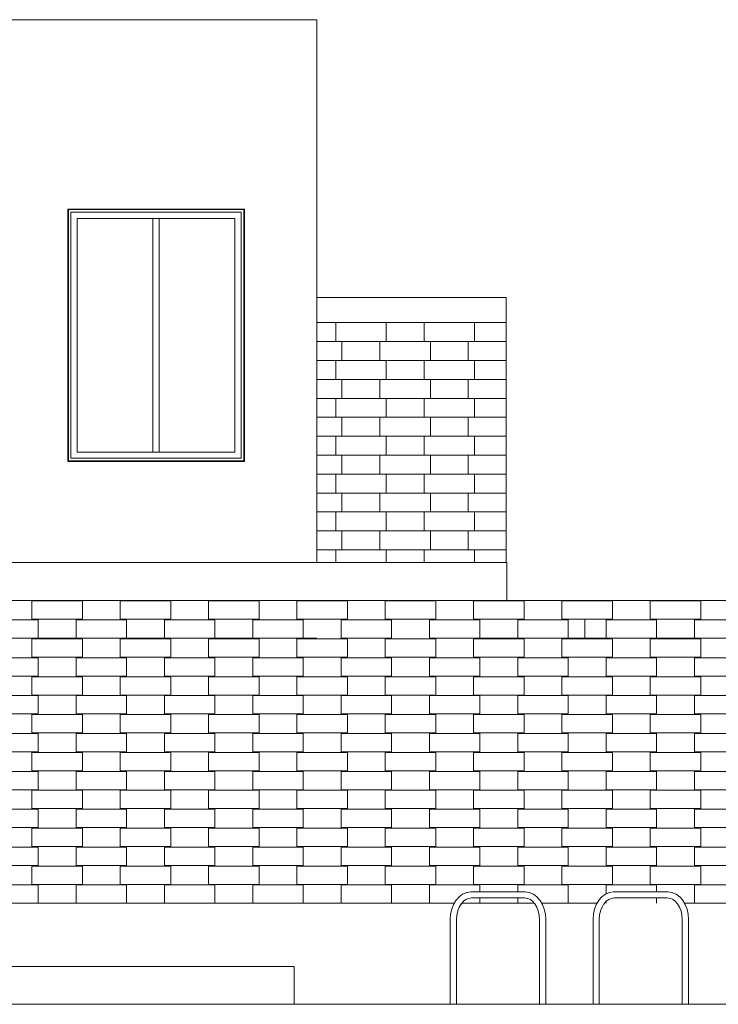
# Model space of a CAD drawing. Header units: millimetres. Extents: x 641988563 to 642234695, y 6457251462 to 6457368821.
# Tile 196 of 223: x 642182930 to 642188465, y 6457252143 to 6457259944. Entities that reach past the tile are written whole.
import ezdxf

# ---------------------------------------------------------------- set-up
doc = ezdxf.new("R2010")
doc.units = ezdxf.units.MM
doc.header["$MEASUREMENT"] = 0

msp = doc.modelspace()

# ---------------------------------------------------------------- linework, layer by layer
at = {"color": 253, "linetype": 'Continuous', "lineweight": 13, "true_color": 0xaaaaaa}
for p, q in [((642185283.132, 6457259943.712), (642178917.807, 6457259943.712)), ((642185283.132, 6457259943.712), (642185283.132, 6457255643.712)), ((642183310.345, 6457258443.712), (642183310.345, 6457256443.712)), ((642184710.345, 6457258443.712), (642183310.345, 6457258443.712)), ((642183315.345, 6457256448.712), (642183315.345, 6457258438.712)), ((642183315.345, 6457258438.712), (642184705.345, 6457258438.712)), ((642183335.345, 6457258418.712), (642183335.345, 6457256468.712)), ((642184685.345, 6457258418.712), (642183335.345, 6457258418.712)), ((642184685.345, 6457256468.712), (642184685.345, 6457258418.712)), ((642184705.345, 6457258438.712), (642184705.345, 6457256448.712)), ((642184710.345, 6457256443.712), (642184710.345, 6457258443.712)), ((642183385.345, 6457256518.712), (642183385.345, 6457258368.712)), ((642183385.345, 6457258368.712), (642184635.345, 6457258368.712)), ((642183985.345, 6457258368.712), (642183985.345, 6457256518.712)), ((642184035.345, 6457256518.712), (642184035.345, 6457258368.712)), ((642184635.345, 6457258368.712), (642184635.345, 6457256518.712)), ((642185283.132, 6457257743.712), (642186784.55, 6457257743.712)), ((642186784.55, 6457257543.712), (642186784.55, 6457257743.712)), ((642185283.132, 6457257543.712), (642185283.132, 6457257501.007)), ((642185283.132, 6457257543.712), (642186784.55, 6457257543.712)), ((642185433.132, 6457257501.007), (642185433.132, 6457257543.712)), ((642185833.132, 6457257393.712), (642185833.132, 6457257543.712)), ((642186133.132, 6457257393.712), (642186133.132, 6457257543.712)), ((642186533.728, 6457257393.712), (642186533.728, 6457257543.712)), ((642186784.55, 6457255643.712), (642186784.55, 6457257543.712)), ((642185434.335, 6457257501.007), (642185434.335, 6457257403.202)), ((642185283.132, 6457257403.202), (642185283.132, 6457257370.56)), ((642186784.55, 6457257393.712), (642185283.132, 6457257393.712)), ((642185433.132, 6457257393.712), (642185283.132, 6457257393.712)), ((642185433.132, 6457257393.712), (642185433.132, 6457257403.202)), ((642185483.132, 6457257243.712), (642185483.132, 6457257393.712)), ((642185783.132, 6457257243.712), (642185783.132, 6457257393.712)), ((642186133.132, 6457257393.712), (642185833.132, 6457257393.712)), ((642186183.132, 6457257243.712), (642186183.132, 6457257393.712)), ((642186483.728, 6457257393.712), (642186183.132, 6457257393.712)), ((642186483.132, 6457257243.712), (642186483.132, 6457257393.712)), ((642186784.55, 6457257393.712), (642186533.728, 6457257393.712)), ((642186784.55, 6457257243.712), (642185283.132, 6457257243.712)), ((642185283.132, 6457257243.712), (642185433.132, 6457257243.712)), ((642185433.132, 6457257093.712), (642185433.132, 6457257243.712)), ((642185833.132, 6457257093.712), (642185833.132, 6457257243.712)), ((642186133.132, 6457257243.712), (642185833.132, 6457257243.712)), ((642186133.132, 6457257093.712), (642186133.132, 6457257243.712)), ((642186483.728, 6457257243.712), (642186183.132, 6457257243.712)), ((642186533.728, 6457257093.712), (642186533.728, 6457257243.712)), ((642186784.55, 6457257243.712), (642186533.728, 6457257243.712)), ((642186784.55, 6457257093.712), (642185283.132, 6457257093.712)), ((642185433.132, 6457257093.712), (642185283.132, 6457257093.712)), ((642185483.132, 6457256943.712), (642185483.132, 6457257093.712)), ((642185783.132, 6457256943.712), (642185783.132, 6457257093.712)), ((642186133.132, 6457257093.712), (642185833.132, 6457257093.712)), ((642186183.132, 6457256943.712), (642186183.132, 6457257093.712)), ((642186483.728, 6457257093.712), (642186183.132, 6457257093.712)), ((642186483.132, 6457256943.712), (642186483.132, 6457257093.712)), ((642186784.55, 6457257093.712), (642186533.728, 6457257093.712)), ((642186784.55, 6457256943.712), (642185283.132, 6457256943.712)), ((642185283.132, 6457256943.712), (642185433.132, 6457256943.712)), ((642185433.132, 6457256793.712), (642185433.132, 6457256943.712)), ((642185833.132, 6457256793.712), (642185833.132, 6457256943.712)), ((642186133.132, 6457256943.712), (642185833.132, 6457256943.712)), ((642186133.132, 6457256793.712), (642186133.132, 6457256943.712)), ((642186483.728, 6457256943.712), (642186183.132, 6457256943.712)), ((642186533.728, 6457256793.712), (642186533.728, 6457256943.712)), ((642186784.55, 6457256943.712), (642186533.728, 6457256943.712)), ((642186784.55, 6457256793.712), (642185283.132, 6457256793.712)), ((642185433.132, 6457256793.712), (642185283.132, 6457256793.712)), ((642185483.132, 6457256643.712), (642185483.132, 6457256793.712)), ((642185783.132, 6457256643.712), (642185783.132, 6457256793.712)), ((642186133.132, 6457256793.712), (642185833.132, 6457256793.712)), ((642186183.132, 6457256643.712), (642186183.132, 6457256793.712)), ((642186483.728, 6457256793.712), (642186183.132, 6457256793.712)), ((642186483.132, 6457256643.712), (642186483.132, 6457256793.712)), ((642186784.55, 6457256793.712), (642186533.728, 6457256793.712)), ((642186784.55, 6457256643.712), (642185283.132, 6457256643.712)), ((642185283.132, 6457256643.712), (642185433.132, 6457256643.712)), ((642185433.132, 6457256493.712), (642185433.132, 6457256643.712)), ((642185833.132, 6457256493.712), (642185833.132, 6457256643.712)), ((642186133.132, 6457256643.712), (642185833.132, 6457256643.712)), ((642186133.132, 6457256493.712), (642186133.132, 6457256643.712)), ((642186483.728, 6457256643.712), (642186183.132, 6457256643.712)), ((642186533.728, 6457256493.712), (642186533.728, 6457256643.712)), ((642186784.55, 6457256643.712), (642186533.728, 6457256643.712)), ((642184635.345, 6457256518.712), (642183385.345, 6457256518.712)), ((642183310.345, 6457256443.712), (642184710.345, 6457256443.712)), ((642184705.345, 6457256448.712), (642183315.345, 6457256448.712)), ((642183335.345, 6457256468.712), (642184685.345, 6457256468.712)), ((642186784.55, 6457256493.712), (642185283.132, 6457256493.712)), ((642185433.132, 6457256493.712), (642185283.132, 6457256493.712)), ((642185483.132, 6457256343.712), (642185483.132, 6457256493.712)), ((642185783.132, 6457256343.712), (642185783.132, 6457256493.712)), ((642186133.132, 6457256493.712), (642185833.132, 6457256493.712)), ((642186183.132, 6457256343.712), (642186183.132, 6457256493.712)), ((642186483.728, 6457256493.712), (642186183.132, 6457256493.712)), ((642186483.132, 6457256343.712), (642186483.132, 6457256493.712)), ((642186784.55, 6457256493.712), (642186533.728, 6457256493.712)), ((642186784.55, 6457256343.712), (642185283.132, 6457256343.712)), ((642185283.132, 6457256343.712), (642185433.132, 6457256343.712)), ((642185433.132, 6457256193.712), (642185433.132, 6457256343.712)), ((642185833.132, 6457256193.712), (642185833.132, 6457256343.712)), ((642186133.132, 6457256343.712), (642185833.132, 6457256343.712)), ((642186133.132, 6457256193.712), (642186133.132, 6457256343.712)), ((642186483.728, 6457256343.712), (642186183.132, 6457256343.712)), ((642186533.728, 6457256193.712), (642186533.728, 6457256343.712)), ((642186784.55, 6457256343.712), (642186533.728, 6457256343.712)), ((642186784.55, 6457256193.712), (642185283.132, 6457256193.712)), ((642185433.132, 6457256193.712), (642185283.132, 6457256193.712)), ((642185483.132, 6457256043.712), (642185483.132, 6457256193.712)), ((642185783.132, 6457256043.712), (642185783.132, 6457256193.712)), ((642186133.132, 6457256193.712), (642185833.132, 6457256193.712)), ((642186183.132, 6457256043.712), (642186183.132, 6457256193.712)), ((642186483.728, 6457256193.712), (642186183.132, 6457256193.712)), ((642186483.132, 6457256043.712), (642186483.132, 6457256193.712)), ((642186784.55, 6457256193.712), (642186533.728, 6457256193.712)), ((642186784.55, 6457256043.712), (642185283.132, 6457256043.712)), ((642185283.132, 6457256043.712), (642185433.132, 6457256043.712)), ((642185433.132, 6457255893.712), (642185433.132, 6457256043.712)), ((642185833.132, 6457255893.712), (642185833.132, 6457256043.712)), ((642186133.132, 6457256043.712), (642185833.132, 6457256043.712)), ((642186133.132, 6457255893.712), (642186133.132, 6457256043.712)), ((642186483.728, 6457256043.712), (642186183.132, 6457256043.712)), ((642186533.728, 6457255893.712), (642186533.728, 6457256043.712)), ((642186784.55, 6457256043.712), (642186533.728, 6457256043.712)), ((642186784.55, 6457255893.712), (642185283.132, 6457255893.712)), ((642185433.132, 6457255893.712), (642185283.132, 6457255893.712)), ((642185483.132, 6457255743.712), (642185483.132, 6457255893.712)), ((642185783.132, 6457255743.712), (642185783.132, 6457255893.712)), ((642186133.132, 6457255893.712), (642185833.132, 6457255893.712)), ((642186183.132, 6457255743.712), (642186183.132, 6457255893.712)), ((642186483.728, 6457255893.712), (642186183.132, 6457255893.712)), ((642186483.132, 6457255743.712), (642186483.132, 6457255893.712)), ((642186784.55, 6457255893.712), (642186533.728, 6457255893.712)), ((642186784.55, 6457255743.712), (642185283.132, 6457255743.712)), ((642185283.132, 6457255743.712), (642185433.132, 6457255743.712)), ((642185433.132, 6457255643.712), (642185433.132, 6457255743.712)), ((642185833.132, 6457255643.712), (642185833.132, 6457255743.712)), ((642186133.132, 6457255743.712), (642185833.132, 6457255743.712)), ((642186133.132, 6457255643.712), (642186133.132, 6457255743.712)), ((642186483.728, 6457255743.712), (642186183.132, 6457255743.712)), ((642186533.728, 6457255643.712), (642186533.728, 6457255743.712)), ((642186784.55, 6457255743.712), (642186533.728, 6457255743.712)), ((642178917.807, 6457255643.712), (642186789.771, 6457255643.712)), ((642186789.771, 6457255343.712), (642186789.771, 6457255643.712)), ((642178917.807, 6457255342.971), (642198510.523, 6457255340.227)), ((642183025.971, 6457255193.712), (642183025.971, 6457255338.712)), ((642183425.971, 6457255338.712), (642183025.971, 6457255338.712)), ((642183425.971, 6457255193.712), (642183425.971, 6457255338.712)), ((642183725.971, 6457255193.712), (642183725.971, 6457255338.712)), ((642184125.971, 6457255338.712), (642183725.971, 6457255338.712)), ((642184125.971, 6457255193.712), (642184125.971, 6457255338.712)), ((642184425.971, 6457255193.712), (642184425.971, 6457255338.712)), ((642184825.971, 6457255338.712), (642184425.971, 6457255338.712)), ((642184810.736, 6457255343.712), (642185260.736, 6457255343.712)), ((642184825.971, 6457255193.712), (642184825.971, 6457255338.712)), ((642185125.971, 6457255193.712), (642185125.971, 6457255338.712)), ((642185525.971, 6457255338.712), (642185125.971, 6457255338.712)), ((642185283.132, 6457255343.712), (642185283.132, 6457255338.712)), ((642185525.971, 6457255193.712), (642185525.971, 6457255338.712)), ((642185825.971, 6457255193.712), (642185825.971, 6457255338.712)), ((642186225.971, 6457255338.712), (642185825.971, 6457255338.712)), ((642186225.971, 6457255193.712), (642186225.971, 6457255338.712)), ((642186525.971, 6457255193.712), (642186525.971, 6457255338.712)), ((642186925.971, 6457255338.712), (642186525.971, 6457255338.712)), ((642186925.971, 6457255193.712), (642186925.971, 6457255338.712)), ((642187225.971, 6457255193.712), (642187225.971, 6457255338.712)), ((642187625.971, 6457255338.712), (642187225.971, 6457255338.712)), ((642187625.971, 6457255193.712), (642187625.971, 6457255338.712)), ((642187925.971, 6457255193.712), (642187925.971, 6457255338.712)), ((642188325.971, 6457255338.712), (642187925.971, 6457255338.712)), ((642188325.971, 6457255193.712), (642188325.971, 6457255338.712)), ((642183425.971, 6457255193.712), (642183025.971, 6457255193.712)), ((642184125.971, 6457255193.712), (642183725.971, 6457255193.712)), ((642184825.971, 6457255193.712), (642184425.971, 6457255193.712)), ((642185525.971, 6457255193.712), (642185125.971, 6457255193.712)), ((642186225.971, 6457255193.712), (642185825.971, 6457255193.712)), ((642186925.971, 6457255193.712), (642186525.971, 6457255193.712)), ((642187625.971, 6457255193.712), (642187225.971, 6457255193.712)), ((642187406.351, 6457255043.712), (642187406.351, 6457255193.712)), ((642188325.971, 6457255193.712), (642187925.971, 6457255193.712)), ((642183075.971, 6457255188.712), (642182675.971, 6457255188.712)), ((642183075.971, 6457255043.712), (642183075.971, 6457255188.712)), ((642183375.971, 6457255043.712), (642183375.971, 6457255188.712)), ((642183775.971, 6457255188.712), (642183375.971, 6457255188.712)), ((642183775.971, 6457255043.712), (642183775.971, 6457255188.712)), ((642184075.971, 6457255043.712), (642184075.971, 6457255188.712)), ((642184475.971, 6457255188.712), (642184075.971, 6457255188.712)), ((642184475.971, 6457255043.712), (642184475.971, 6457255188.712)), ((642184775.971, 6457255043.712), (642184775.971, 6457255188.712)), ((642185175.971, 6457255188.712), (642184775.971, 6457255188.712)), ((642185175.971, 6457255043.712), (642185175.971, 6457255188.712)), ((642185475.971, 6457255043.712), (642185475.971, 6457255188.712)), ((642185875.971, 6457255188.712), (642185475.971, 6457255188.712)), ((642185875.971, 6457255043.712), (642185875.971, 6457255188.712)), ((642186175.971, 6457255043.712), (642186175.971, 6457255188.712)), ((642186575.971, 6457255188.712), (642186175.971, 6457255188.712)), ((642186575.971, 6457255043.712), (642186575.971, 6457255188.712)), ((642186875.971, 6457255043.712), (642186875.971, 6457255188.712)), ((642187275.971, 6457255188.712), (642186875.971, 6457255188.712)), ((642187275.971, 6457255043.712), (642187275.971, 6457255188.712)), ((642187575.971, 6457255043.712), (642187575.971, 6457255188.712)), ((642187975.971, 6457255188.712), (642187575.971, 6457255188.712)), ((642187975.971, 6457255043.712), (642187975.971, 6457255188.712)), ((642188275.971, 6457255043.712), (642188275.971, 6457255188.712)), ((642188675.971, 6457255188.712), (642188275.971, 6457255188.712)), ((642183075.971, 6457255043.712), (642182675.971, 6457255043.712)), ((642183025.971, 6457254893.712), (642183025.971, 6457255038.712)), ((642183425.971, 6457255038.712), (642183025.971, 6457255038.712)), ((642183375.971, 6457255043.712), (642183075.971, 6457255043.712)), ((642183775.971, 6457255043.712), (642183375.971, 6457255043.712)), ((642183425.971, 6457254893.712), (642183425.971, 6457255038.712)), ((642183725.971, 6457254893.712), (642183725.971, 6457255038.712)), ((642184125.971, 6457255038.712), (642183725.971, 6457255038.712)), ((642184075.971, 6457255043.712), (642183775.971, 6457255043.712)), ((642184475.971, 6457255043.712), (642184075.971, 6457255043.712)), ((642184125.971, 6457254893.712), (642184125.971, 6457255038.712)), ((642184425.971, 6457254893.712), (642184425.971, 6457255038.712)), ((642184825.971, 6457255038.712), (642184425.971, 6457255038.712)), ((642184775.971, 6457255043.712), (642184475.971, 6457255043.712)), ((642185175.971, 6457255043.712), (642184775.971, 6457255043.712)), ((642184825.971, 6457254893.712), (642184825.971, 6457255038.712)), ((642185125.971, 6457254893.712), (642185125.971, 6457255038.712)), ((642185525.971, 6457255038.712), (642185125.971, 6457255038.712)), ((642185283.132, 6457255043.712), (642185175.971, 6457255043.712)), ((642185875.971, 6457255043.712), (642185475.971, 6457255043.712)), ((642185525.971, 6457254893.712), (642185525.971, 6457255038.712)), ((642185825.971, 6457254893.712), (642185825.971, 6457255038.712)), ((642186225.971, 6457255038.712), (642185825.971, 6457255038.712)), ((642186575.971, 6457255043.712), (642186175.971, 6457255043.712)), ((642186225.971, 6457254893.712), (642186225.971, 6457255038.712)), ((642186525.971, 6457254893.712), (642186525.971, 6457255038.712)), ((642186925.971, 6457255038.712), (642186525.971, 6457255038.712)), ((642186875.971, 6457255043.712), (642186575.971, 6457255043.712)), ((642187275.971, 6457255043.712), (642186875.971, 6457255043.712)), ((642186925.971, 6457254893.712), (642186925.971, 6457255038.712)), ((642187225.971, 6457254893.712), (642187225.971, 6457255038.712)), ((642187625.971, 6457255038.712), (642187225.971, 6457255038.712)), ((642187575.971, 6457255043.712), (642187275.971, 6457255043.712)), ((642187975.971, 6457255043.712), (642187575.971, 6457255043.712)), ((642187625.971, 6457254893.712), (642187625.971, 6457255038.712)), ((642187925.971, 6457254893.712), (642187925.971, 6457255038.712)), ((642188325.971, 6457255038.712), (642187925.971, 6457255038.712)), ((642188275.971, 6457255043.712), (642187975.971, 6457255043.712)), ((642188675.971, 6457255043.712), (642188275.971, 6457255043.712)), ((642188325.971, 6457254893.712), (642188325.971, 6457255038.712)), ((642183075.971, 6457254888.712), (642182675.971, 6457254888.712)), ((642183425.971, 6457254893.712), (642183025.971, 6457254893.712)), ((642183075.971, 6457254743.712), (642183075.971, 6457254888.712)), ((642183375.971, 6457254743.712), (642183375.971, 6457254888.712)), ((642183775.971, 6457254888.712), (642183375.971, 6457254888.712)), ((642184125.971, 6457254893.712), (642183725.971, 6457254893.712)), ((642183775.971, 6457254743.712), (642183775.971, 6457254888.712)), ((642184075.971, 6457254743.712), (642184075.971, 6457254888.712)), ((642184475.971, 6457254888.712), (642184075.971, 6457254888.712)), ((642184825.971, 6457254893.712), (642184425.971, 6457254893.712)), ((642184475.971, 6457254743.712), (642184475.971, 6457254888.712)), ((642184775.971, 6457254743.712), (642184775.971, 6457254888.712)), ((642185175.971, 6457254888.712), (642184775.971, 6457254888.712)), ((642185525.971, 6457254893.712), (642185125.971, 6457254893.712)), ((642185175.971, 6457254743.712), (642185175.971, 6457254888.712)), ((642185475.971, 6457254743.712), (642185475.971, 6457254888.712)), ((642185875.971, 6457254888.712), (642185475.971, 6457254888.712)), ((642186225.971, 6457254893.712), (642185825.971, 6457254893.712)), ((642185875.971, 6457254743.712), (642185875.971, 6457254888.712)), ((642186175.971, 6457254743.712), (642186175.971, 6457254888.712)), ((642186575.971, 6457254888.712), (642186175.971, 6457254888.712)), ((642186925.971, 6457254893.712), (642186525.971, 6457254893.712)), ((642186575.971, 6457254743.712), (642186575.971, 6457254888.712)), ((642186875.971, 6457254743.712), (642186875.971, 6457254888.712)), ((642187275.971, 6457254888.712), (642186875.971, 6457254888.712)), ((642187625.971, 6457254893.712), (642187225.971, 6457254893.712)), ((642187275.971, 6457254743.712), (642187275.971, 6457254888.712)), ((642187575.971, 6457254743.712), (642187575.971, 6457254888.712)), ((642187975.971, 6457254888.712), (642187575.971, 6457254888.712)), ((642188325.971, 6457254893.712), (642187925.971, 6457254893.712)), ((642187975.971, 6457254743.712), (642187975.971, 6457254888.712)), ((642188275.971, 6457254743.712), (642188275.971, 6457254888.712)), ((642188675.971, 6457254888.712), (642188275.971, 6457254888.712)), ((642183075.971, 6457254743.712), (642182675.971, 6457254743.712)), ((642183025.971, 6457254593.712), (642183025.971, 6457254738.712)), ((642183425.971, 6457254738.712), (642183025.971, 6457254738.712)), ((642183775.971, 6457254743.712), (642183375.971, 6457254743.712)), ((642183425.971, 6457254593.712), (642183425.971, 6457254738.712)), ((642183725.971, 6457254593.712), (642183725.971, 6457254738.712)), ((642184125.971, 6457254738.712), (642183725.971, 6457254738.712)), ((642184475.971, 6457254743.712), (642184075.971, 6457254743.712)), ((642184125.971, 6457254593.712), (642184125.971, 6457254738.712)), ((642184425.971, 6457254593.712), (642184425.971, 6457254738.712)), ((642184825.971, 6457254738.712), (642184425.971, 6457254738.712)), ((642185175.971, 6457254743.712), (642184775.971, 6457254743.712)), ((642184825.971, 6457254593.712), (642184825.971, 6457254738.712)), ((642185125.971, 6457254593.712), (642185125.971, 6457254738.712)), ((642185525.971, 6457254738.712), (642185125.971, 6457254738.712)), ((642185875.971, 6457254743.712), (642185475.971, 6457254743.712)), ((642185525.971, 6457254593.712), (642185525.971, 6457254738.712)), ((642185825.971, 6457254593.712), (642185825.971, 6457254738.712)), ((642186225.971, 6457254738.712), (642185825.971, 6457254738.712)), ((642186575.971, 6457254743.712), (642186175.971, 6457254743.712)), ((642186225.971, 6457254593.712), (642186225.971, 6457254738.712)), ((642186525.971, 6457254593.712), (642186525.971, 6457254738.712)), ((642186925.971, 6457254738.712), (642186525.971, 6457254738.712)), ((642187275.971, 6457254743.712), (642186875.971, 6457254743.712)), ((642186925.971, 6457254593.712), (642186925.971, 6457254738.712)), ((642187225.971, 6457254593.712), (642187225.971, 6457254738.712)), ((642187625.971, 6457254738.712), (642187225.971, 6457254738.712)), ((642187975.971, 6457254743.712), (642187575.971, 6457254743.712)), ((642187625.971, 6457254593.712), (642187625.971, 6457254738.712)), ((642187925.971, 6457254593.712), (642187925.971, 6457254738.712)), ((642188325.971, 6457254738.712), (642187925.971, 6457254738.712)), ((642188675.971, 6457254743.712), (642188275.971, 6457254743.712)), ((642188325.971, 6457254593.712), (642188325.971, 6457254738.712)), ((642183075.971, 6457254588.712), (642182675.971, 6457254588.712)), ((642183425.971, 6457254593.712), (642183025.971, 6457254593.712)), ((642183075.971, 6457254443.712), (642183075.971, 6457254588.712)), ((642183375.971, 6457254443.712), (642183375.971, 6457254588.712)), ((642183775.971, 6457254588.712), (642183375.971, 6457254588.712)), ((642184125.971, 6457254593.712), (642183725.971, 6457254593.712)), ((642183775.971, 6457254443.712), (642183775.971, 6457254588.712)), ((642184075.971, 6457254443.712), (642184075.971, 6457254588.712)), ((642184475.971, 6457254588.712), (642184075.971, 6457254588.712)), ((642184825.971, 6457254593.712), (642184425.971, 6457254593.712)), ((642184475.971, 6457254443.712), (642184475.971, 6457254588.712)), ((642184775.971, 6457254443.712), (642184775.971, 6457254588.712)), ((642185175.971, 6457254588.712), (642184775.971, 6457254588.712)), ((642185525.971, 6457254593.712), (642185125.971, 6457254593.712)), ((642185175.971, 6457254443.712), (642185175.971, 6457254588.712)), ((642185475.971, 6457254443.712), (642185475.971, 6457254588.712)), ((642185875.971, 6457254588.712), (642185475.971, 6457254588.712)), ((642186225.971, 6457254593.712), (642185825.971, 6457254593.712)), ((642185875.971, 6457254443.712), (642185875.971, 6457254588.712)), ((642186175.971, 6457254443.712), (642186175.971, 6457254588.712)), ((642186575.971, 6457254588.712), (642186175.971, 6457254588.712)), ((642186925.971, 6457254593.712), (642186525.971, 6457254593.712)), ((642186575.971, 6457254443.712), (642186575.971, 6457254588.712)), ((642186875.971, 6457254443.712), (642186875.971, 6457254588.712)), ((642187275.971, 6457254588.712), (642186875.971, 6457254588.712)), ((642187625.971, 6457254593.712), (642187225.971, 6457254593.712)), ((642187275.971, 6457254443.712), (642187275.971, 6457254588.712)), ((642187575.971, 6457254443.712), (642187575.971, 6457254588.712)), ((642187975.971, 6457254588.712), (642187575.971, 6457254588.712)), ((642188325.971, 6457254593.712), (642187925.971, 6457254593.712)), ((642187975.971, 6457254443.712), (642187975.971, 6457254588.712)), ((642188275.971, 6457254443.712), (642188275.971, 6457254588.712)), ((642188675.971, 6457254588.712), (642188275.971, 6457254588.712)), ((642183075.971, 6457254443.712), (642182675.971, 6457254443.712)), ((642183025.971, 6457254293.712), (642183025.971, 6457254438.712)), ((642183425.971, 6457254438.712), (642183025.971, 6457254438.712)), ((642183775.971, 6457254443.712), (642183375.971, 6457254443.712)), ((642183425.971, 6457254293.712), (642183425.971, 6457254438.712)), ((642183725.971, 6457254293.712), (642183725.971, 6457254438.712)), ((642184125.971, 6457254438.712), (642183725.971, 6457254438.712)), ((642184475.971, 6457254443.712), (642184075.971, 6457254443.712)), ((642184125.971, 6457254293.712), (642184125.971, 6457254438.712)), ((642184425.971, 6457254293.712), (642184425.971, 6457254438.712)), ((642184825.971, 6457254438.712), (642184425.971, 6457254438.712)), ((642185175.971, 6457254443.712), (642184775.971, 6457254443.712)), ((642184825.971, 6457254293.712), (642184825.971, 6457254438.712)), ((642185125.971, 6457254293.712), (642185125.971, 6457254438.712)), ((642185525.971, 6457254438.712), (642185125.971, 6457254438.712)), ((642185875.971, 6457254443.712), (642185475.971, 6457254443.712)), ((642185525.971, 6457254293.712), (642185525.971, 6457254438.712)), ((642185825.971, 6457254293.712), (642185825.971, 6457254438.712)), ((642186225.971, 6457254438.712), (642185825.971, 6457254438.712)), ((642186575.971, 6457254443.712), (642186175.971, 6457254443.712)), ((642186225.971, 6457254293.712), (642186225.971, 6457254438.712)), ((642186525.971, 6457254293.712), (642186525.971, 6457254438.712)), ((642186925.971, 6457254438.712), (642186525.971, 6457254438.712)), ((642187275.971, 6457254443.712), (642186875.971, 6457254443.712)), ((642186925.971, 6457254293.712), (642186925.971, 6457254438.712)), ((642187225.971, 6457254293.712), (642187225.971, 6457254438.712)), ((642187625.971, 6457254438.712), (642187225.971, 6457254438.712)), ((642187975.971, 6457254443.712), (642187575.971, 6457254443.712)), ((642187625.971, 6457254293.712), (642187625.971, 6457254438.712)), ((642187925.971, 6457254293.712), (642187925.971, 6457254438.712)), ((642188325.971, 6457254438.712), (642187925.971, 6457254438.712)), ((642188675.971, 6457254443.712), (642188275.971, 6457254443.712)), ((642188325.971, 6457254293.712), (642188325.971, 6457254438.712)), ((642183075.971, 6457254288.712), (642182675.971, 6457254288.712)), ((642183425.971, 6457254293.712), (642183025.971, 6457254293.712)), ((642183075.971, 6457254143.712), (642183075.971, 6457254288.712)), ((642183375.971, 6457254143.712), (642183375.971, 6457254288.712)), ((642183775.971, 6457254288.712), (642183375.971, 6457254288.712)), ((642184125.971, 6457254293.712), (642183725.971, 6457254293.712)), ((642183775.971, 6457254143.712), (642183775.971, 6457254288.712)), ((642184075.971, 6457254143.712), (642184075.971, 6457254288.712)), ((642184475.971, 6457254288.712), (642184075.971, 6457254288.712)), ((642184825.971, 6457254293.712), (642184425.971, 6457254293.712)), ((642184475.971, 6457254143.712), (642184475.971, 6457254288.712)), ((642184775.971, 6457254143.712), (642184775.971, 6457254288.712)), ((642185175.971, 6457254288.712), (642184775.971, 6457254288.712)), ((642185525.971, 6457254293.712), (642185125.971, 6457254293.712)), ((642185175.971, 6457254143.712), (642185175.971, 6457254288.712)), ((642185475.971, 6457254143.712), (642185475.971, 6457254288.712)), ((642185875.971, 6457254288.712), (642185475.971, 6457254288.712)), ((642185483.132, 6457254288.712), (642185483.132, 6457254293.712)), ((642186225.971, 6457254293.712), (642185825.971, 6457254293.712)), ((642185875.971, 6457254143.712), (642185875.971, 6457254288.712)), ((642186175.971, 6457254143.712), (642186175.971, 6457254288.712)), ((642186575.971, 6457254288.712), (642186175.971, 6457254288.712)), ((642186183.132, 6457254288.712), (642186183.132, 6457254293.712)), ((642186925.971, 6457254293.712), (642186525.971, 6457254293.712)), ((642186575.971, 6457254143.712), (642186575.971, 6457254288.712)), ((642186875.971, 6457254143.712), (642186875.971, 6457254288.712)), ((642187275.971, 6457254288.712), (642186875.971, 6457254288.712)), ((642187625.971, 6457254293.712), (642187225.971, 6457254293.712)), ((642187275.971, 6457254143.712), (642187275.971, 6457254288.712)), ((642187575.971, 6457254143.712), (642187575.971, 6457254288.712)), ((642187975.971, 6457254288.712), (642187575.971, 6457254288.712)), ((642188325.971, 6457254293.712), (642187925.971, 6457254293.712)), ((642187975.971, 6457254143.712), (642187975.971, 6457254288.712)), ((642188275.971, 6457254143.712), (642188275.971, 6457254288.712)), ((642188675.971, 6457254288.712), (642188275.971, 6457254288.712)), ((642183075.971, 6457254143.712), (642182675.971, 6457254143.712)), ((642183025.971, 6457253993.712), (642183025.971, 6457254138.712)), ((642183425.971, 6457254138.712), (642183025.971, 6457254138.712)), ((642183775.971, 6457254143.712), (642183375.971, 6457254143.712)), ((642183425.971, 6457253993.712), (642183425.971, 6457254138.712)), ((642183725.971, 6457253993.712), (642183725.971, 6457254138.712)), ((642184125.971, 6457254138.712), (642183725.971, 6457254138.712)), ((642184475.971, 6457254143.712), (642184075.971, 6457254143.712)), ((642184125.971, 6457253993.712), (642184125.971, 6457254138.712)), ((642184425.971, 6457253993.712), (642184425.971, 6457254138.712)), ((642184825.971, 6457254138.712), (642184425.971, 6457254138.712)), ((642185175.971, 6457254143.712), (642184775.971, 6457254143.712)), ((642184825.971, 6457253993.712), (642184825.971, 6457254138.712)), ((642185125.971, 6457253993.712), (642185125.971, 6457254138.712)), ((642185525.971, 6457254138.712), (642185125.971, 6457254138.712)), ((642185875.971, 6457254143.712), (642185475.971, 6457254143.712)), ((642185525.971, 6457253993.712), (642185525.971, 6457254138.712)), ((642185825.971, 6457253993.712), (642185825.971, 6457254138.712)), ((642186225.971, 6457254138.712), (642185825.971, 6457254138.712)), ((642185833.132, 6457254138.712), (642185833.132, 6457254143.712)), ((642186575.971, 6457254143.712), (642186175.971, 6457254143.712)), ((642186225.971, 6457253993.712), (642186225.971, 6457254138.712)), ((642186525.971, 6457253993.712), (642186525.971, 6457254138.712)), ((642186925.971, 6457254138.712), (642186525.971, 6457254138.712)), ((642187275.971, 6457254143.712), (642186875.971, 6457254143.712)), ((642186925.971, 6457253993.712), (642186925.971, 6457254138.712)), ((642187225.971, 6457253993.712), (642187225.971, 6457254138.712)), ((642187625.971, 6457254138.712), (642187225.971, 6457254138.712)), ((642187975.971, 6457254143.712), (642187575.971, 6457254143.712)), ((642187625.971, 6457253993.712), (642187625.971, 6457254138.712)), ((642187925.971, 6457253993.712), (642187925.971, 6457254138.712)), ((642188325.971, 6457254138.712), (642187925.971, 6457254138.712)), ((642188675.971, 6457254143.712), (642188275.971, 6457254143.712)), ((642188325.971, 6457253993.712), (642188325.971, 6457254138.712)), ((642183075.971, 6457253988.712), (642182675.971, 6457253988.712)), ((642183425.971, 6457253993.712), (642183025.971, 6457253993.712)), ((642183075.971, 6457253843.712), (642183075.971, 6457253988.712)), ((642183375.971, 6457253843.712), (642183375.971, 6457253988.712)), ((642183775.971, 6457253988.712), (642183375.971, 6457253988.712)), ((642184125.971, 6457253993.712), (642183725.971, 6457253993.712)), ((642183775.971, 6457253843.712), (642183775.971, 6457253988.712)), ((642184075.971, 6457253843.712), (642184075.971, 6457253988.712)), ((642184475.971, 6457253988.712), (642184075.971, 6457253988.712)), ((642184825.971, 6457253993.712), (642184425.971, 6457253993.712)), ((642184475.971, 6457253843.712), (642184475.971, 6457253988.712)), ((642184775.971, 6457253843.712), (642184775.971, 6457253988.712)), ((642185175.971, 6457253988.712), (642184775.971, 6457253988.712)), ((642185525.971, 6457253993.712), (642185125.971, 6457253993.712)), ((642185175.971, 6457253843.712), (642185175.971, 6457253988.712)), ((642185475.971, 6457253843.712), (642185475.971, 6457253988.712)), ((642185875.971, 6457253988.712), (642185475.971, 6457253988.712)), ((642185483.132, 6457253988.712), (642185483.132, 6457253993.712)), ((642186225.971, 6457253993.712), (642185825.971, 6457253993.712)), ((642185875.971, 6457253843.712), (642185875.971, 6457253988.712)), ((642186175.971, 6457253843.712), (642186175.971, 6457253988.712)), ((642186575.971, 6457253988.712), (642186175.971, 6457253988.712)), ((642186183.132, 6457253988.712), (642186183.132, 6457253993.712)), ((642186925.971, 6457253993.712), (642186525.971, 6457253993.712)), ((642186575.971, 6457253843.712), (642186575.971, 6457253988.712)), ((642186875.971, 6457253843.712), (642186875.971, 6457253988.712)), ((642187275.971, 6457253988.712), (642186875.971, 6457253988.712)), ((642187625.971, 6457253993.712), (642187225.971, 6457253993.712)), ((642187275.971, 6457253843.712), (642187275.971, 6457253988.712)), ((642187575.971, 6457253843.712), (642187575.971, 6457253988.712)), ((642187975.971, 6457253988.712), (642187575.971, 6457253988.712)), ((642188325.971, 6457253993.712), (642187925.971, 6457253993.712)), ((642187975.971, 6457253843.712), (642187975.971, 6457253988.712)), ((642188275.971, 6457253843.712), (642188275.971, 6457253988.712)), ((642188675.971, 6457253988.712), (642188275.971, 6457253988.712)), ((642183075.971, 6457253843.712), (642182675.971, 6457253843.712)), ((642183025.971, 6457253693.712), (642183025.971, 6457253838.712)), ((642183425.971, 6457253838.712), (642183025.971, 6457253838.712)), ((642183775.971, 6457253843.712), (642183375.971, 6457253843.712)), ((642183425.971, 6457253693.712), (642183425.971, 6457253838.712)), ((642183725.971, 6457253693.712), (642183725.971, 6457253838.712)), ((642184125.971, 6457253838.712), (642183725.971, 6457253838.712)), ((642184475.971, 6457253843.712), (642184075.971, 6457253843.712)), ((642184125.971, 6457253693.712), (642184125.971, 6457253838.712)), ((642184425.971, 6457253693.712), (642184425.971, 6457253838.712)), ((642184825.971, 6457253838.712), (642184425.971, 6457253838.712)), ((642185175.971, 6457253843.712), (642184775.971, 6457253843.712)), ((642184825.971, 6457253693.712), (642184825.971, 6457253838.712)), ((642185125.971, 6457253693.712), (642185125.971, 6457253838.712)), ((642185525.971, 6457253838.712), (642185125.971, 6457253838.712)), ((642185875.971, 6457253843.712), (642185475.971, 6457253843.712)), ((642185525.971, 6457253693.712), (642185525.971, 6457253838.712)), ((642185825.971, 6457253693.712), (642185825.971, 6457253838.712)), ((642186225.971, 6457253838.712), (642185825.971, 6457253838.712)), ((642185833.132, 6457253838.712), (642185833.132, 6457253843.712)), ((642186575.971, 6457253843.712), (642186175.971, 6457253843.712)), ((642186225.971, 6457253693.712), (642186225.971, 6457253838.712)), ((642186525.971, 6457253693.712), (642186525.971, 6457253838.712)), ((642186925.971, 6457253838.712), (642186525.971, 6457253838.712)), ((642187275.971, 6457253843.712), (642186875.971, 6457253843.712)), ((642186925.971, 6457253693.712), (642186925.971, 6457253838.712)), ((642187225.971, 6457253693.712), (642187225.971, 6457253838.712)), ((642187625.971, 6457253838.712), (642187225.971, 6457253838.712)), ((642187975.971, 6457253843.712), (642187575.971, 6457253843.712)), ((642187625.971, 6457253693.712), (642187625.971, 6457253838.712)), ((642187925.971, 6457253693.712), (642187925.971, 6457253838.712)), ((642188325.971, 6457253838.712), (642187925.971, 6457253838.712)), ((642188675.971, 6457253843.712), (642188275.971, 6457253843.712)), ((642188325.971, 6457253693.712), (642188325.971, 6457253838.712)), ((642183075.971, 6457253688.712), (642182675.971, 6457253688.712)), ((642183425.971, 6457253693.712), (642183025.971, 6457253693.712)), ((642183075.971, 6457253543.712), (642183075.971, 6457253688.712)), ((642183375.971, 6457253543.712), (642183375.971, 6457253688.712)), ((642183775.971, 6457253688.712), (642183375.971, 6457253688.712)), ((642184125.971, 6457253693.712), (642183725.971, 6457253693.712)), ((642183775.971, 6457253543.712), (642183775.971, 6457253688.712)), ((642184075.971, 6457253543.712), (642184075.971, 6457253688.712)), ((642184475.971, 6457253688.712), (642184075.971, 6457253688.712)), ((642184825.971, 6457253693.712), (642184425.971, 6457253693.712)), ((642184475.971, 6457253543.712), (642184475.971, 6457253688.712)), ((642184775.971, 6457253543.712), (642184775.971, 6457253688.712)), ((642185175.971, 6457253688.712), (642184775.971, 6457253688.712)), ((642185525.971, 6457253693.712), (642185125.971, 6457253693.712)), ((642185175.971, 6457253543.712), (642185175.971, 6457253688.712)), ((642185475.971, 6457253543.712), (642185475.971, 6457253688.712)), ((642185875.971, 6457253688.712), (642185475.971, 6457253688.712)), ((642185483.132, 6457253688.712), (642185483.132, 6457253693.712)), ((642186225.971, 6457253693.712), (642185825.971, 6457253693.712)), ((642185875.971, 6457253543.712), (642185875.971, 6457253688.712)), ((642186175.971, 6457253543.712), (642186175.971, 6457253688.712)), ((642186575.971, 6457253688.712), (642186175.971, 6457253688.712)), ((642186183.132, 6457253688.712), (642186183.132, 6457253693.712)), ((642186925.971, 6457253693.712), (642186525.971, 6457253693.712)), ((642186575.971, 6457253543.712), (642186575.971, 6457253688.712)), ((642186875.971, 6457253543.712), (642186875.971, 6457253688.712)), ((642187275.971, 6457253688.712), (642186875.971, 6457253688.712)), ((642187625.971, 6457253693.712), (642187225.971, 6457253693.712)), ((642187275.971, 6457253543.712), (642187275.971, 6457253688.712)), ((642187575.971, 6457253543.712), (642187575.971, 6457253688.712)), ((642187975.971, 6457253688.712), (642187575.971, 6457253688.712)), ((642188325.971, 6457253693.712), (642187925.971, 6457253693.712)), ((642187975.971, 6457253543.712), (642187975.971, 6457253688.712)), ((642188275.971, 6457253543.712), (642188275.971, 6457253688.712)), ((642188675.971, 6457253688.712), (642188275.971, 6457253688.712)), ((642183075.971, 6457253543.712), (642182675.971, 6457253543.712)), ((642183025.971, 6457253393.712), (642183025.971, 6457253538.712)), ((642183425.971, 6457253538.712), (642183025.971, 6457253538.712)), ((642183775.971, 6457253543.712), (642183375.971, 6457253543.712)), ((642183425.971, 6457253393.712), (642183425.971, 6457253538.712)), ((642183725.971, 6457253393.712), (642183725.971, 6457253538.712)), ((642184125.971, 6457253538.712), (642183725.971, 6457253538.712)), ((642184475.971, 6457253543.712), (642184075.971, 6457253543.712)), ((642184125.971, 6457253393.712), (642184125.971, 6457253538.712)), ((642184425.971, 6457253393.712), (642184425.971, 6457253538.712)), ((642184825.971, 6457253538.712), (642184425.971, 6457253538.712)), ((642185175.971, 6457253543.712), (642184775.971, 6457253543.712)), ((642184825.971, 6457253393.712), (642184825.971, 6457253538.712)), ((642185125.971, 6457253393.712), (642185125.971, 6457253538.712)), ((642185525.971, 6457253538.712), (642185125.971, 6457253538.712)), ((642185875.971, 6457253543.712), (642185475.971, 6457253543.712)), ((642185525.971, 6457253393.712), (642185525.971, 6457253538.712)), ((642185825.971, 6457253393.712), (642185825.971, 6457253538.712)), ((642186225.971, 6457253538.712), (642185825.971, 6457253538.712)), ((642185833.132, 6457253538.712), (642185833.132, 6457253543.712)), ((642186575.971, 6457253543.712), (642186175.971, 6457253543.712)), ((642186225.971, 6457253393.712), (642186225.971, 6457253538.712)), ((642186525.971, 6457253393.712), (642186525.971, 6457253538.712)), ((642186925.971, 6457253538.712), (642186525.971, 6457253538.712)), ((642187275.971, 6457253543.712), (642186875.971, 6457253543.712)), ((642186925.971, 6457253393.712), (642186925.971, 6457253538.712)), ((642187225.971, 6457253393.712), (642187225.971, 6457253538.712)), ((642187625.971, 6457253538.712), (642187225.971, 6457253538.712)), ((642187975.971, 6457253543.712), (642187575.971, 6457253543.712)), ((642187625.971, 6457253393.712), (642187625.971, 6457253538.712)), ((642187925.971, 6457253393.712), (642187925.971, 6457253538.712)), ((642188325.971, 6457253538.712), (642187925.971, 6457253538.712)), ((642188675.971, 6457253543.712), (642188275.971, 6457253543.712)), ((642188325.971, 6457253393.712), (642188325.971, 6457253538.712)), ((642183075.971, 6457253388.712), (642182675.971, 6457253388.712)), ((642183425.971, 6457253393.712), (642183025.971, 6457253393.712)), ((642183075.971, 6457253243.712), (642183075.971, 6457253388.712)), ((642183375.971, 6457253243.712), (642183375.971, 6457253388.712)), ((642183775.971, 6457253388.712), (642183375.971, 6457253388.712)), ((642184125.971, 6457253393.712), (642183725.971, 6457253393.712)), ((642183775.971, 6457253243.712), (642183775.971, 6457253388.712)), ((642184075.971, 6457253243.712), (642184075.971, 6457253388.712)), ((642184475.971, 6457253388.712), (642184075.971, 6457253388.712)), ((642184825.971, 6457253393.712), (642184425.971, 6457253393.712)), ((642184475.971, 6457253243.712), (642184475.971, 6457253388.712)), ((642184775.971, 6457253243.712), (642184775.971, 6457253388.712)), ((642185175.971, 6457253388.712), (642184775.971, 6457253388.712)), ((642185525.971, 6457253393.712), (642185125.971, 6457253393.712)), ((642185175.971, 6457253243.712), (642185175.971, 6457253388.712)), ((642185475.971, 6457253243.712), (642185475.971, 6457253388.712)), ((642185875.971, 6457253388.712), (642185475.971, 6457253388.712)), ((642185483.132, 6457253388.712), (642185483.132, 6457253393.712)), ((642186225.971, 6457253393.712), (642185825.971, 6457253393.712)), ((642185875.971, 6457253243.712), (642185875.971, 6457253388.712)), ((642186175.971, 6457253243.712), (642186175.971, 6457253388.712)), ((642186575.971, 6457253388.712), (642186175.971, 6457253388.712)), ((642186183.132, 6457253388.712), (642186183.132, 6457253393.712)), ((642186925.971, 6457253393.712), (642186525.971, 6457253393.712)), ((642186575.971, 6457253243.712), (642186575.971, 6457253388.712)), ((642186875.971, 6457253243.712), (642186875.971, 6457253388.712)), ((642187275.971, 6457253388.712), (642186875.971, 6457253388.712)), ((642187625.971, 6457253393.712), (642187225.971, 6457253393.712)), ((642187275.971, 6457253243.712), (642187275.971, 6457253388.712)), ((642187575.971, 6457253243.712), (642187575.971, 6457253388.712)), ((642187975.971, 6457253388.712), (642187575.971, 6457253388.712)), ((642188325.971, 6457253393.712), (642187925.971, 6457253393.712)), ((642187975.971, 6457253243.712), (642187975.971, 6457253388.712)), ((642188275.971, 6457253243.712), (642188275.971, 6457253388.712)), ((642188675.971, 6457253388.712), (642188275.971, 6457253388.712)), ((642183075.971, 6457253243.712), (642182675.971, 6457253243.712)), ((642183775.971, 6457253243.712), (642183375.971, 6457253243.712)), ((642184475.971, 6457253243.712), (642184075.971, 6457253243.712)), ((642185175.971, 6457253243.712), (642184775.971, 6457253243.712)), ((642185875.971, 6457253243.712), (642185475.971, 6457253243.712)), ((642185833.132, 6457253238.712), (642185833.132, 6457253243.712)), ((642186575.971, 6457253243.712), (642186175.971, 6457253243.712)), ((642187275.971, 6457253243.712), (642186875.971, 6457253243.712)), ((642187975.971, 6457253243.712), (642187575.971, 6457253243.712)), ((642188675.971, 6457253243.712), (642188275.971, 6457253243.712)), ((642183025.971, 6457253093.712), (642183025.971, 6457253238.712)), ((642183425.971, 6457253238.712), (642183025.971, 6457253238.712)), ((642183425.971, 6457253093.712), (642183425.971, 6457253238.712)), ((642183725.971, 6457253093.712), (642183725.971, 6457253238.712)), ((642184125.971, 6457253238.712), (642183725.971, 6457253238.712)), ((642184125.971, 6457253093.712), (642184125.971, 6457253238.712)), ((642184425.971, 6457253093.712), (642184425.971, 6457253238.712)), ((642184825.971, 6457253238.712), (642184425.971, 6457253238.712)), ((642184825.971, 6457253093.712), (642184825.971, 6457253238.712)), ((642185125.971, 6457253093.712), (642185125.971, 6457253238.712)), ((642185525.971, 6457253238.712), (642185125.971, 6457253238.712)), ((642185525.971, 6457253093.712), (642185525.971, 6457253238.712)), ((642185825.971, 6457253093.712), (642185825.971, 6457253238.712)), ((642186225.971, 6457253238.712), (642185825.971, 6457253238.712)), ((642186225.971, 6457253093.712), (642186225.971, 6457253238.712)), ((642186525.971, 6457253093.712), (642186525.971, 6457253238.712)), ((642186925.971, 6457253238.712), (642186525.971, 6457253238.712)), ((642186925.971, 6457253093.712), (642186925.971, 6457253238.712)), ((642187225.971, 6457253093.712), (642187225.971, 6457253238.712)), ((642187625.971, 6457253238.712), (642187225.971, 6457253238.712)), ((642187625.971, 6457253093.712), (642187625.971, 6457253238.712)), ((642187925.971, 6457253093.712), (642187925.971, 6457253238.712)), ((642188325.971, 6457253238.712), (642187925.971, 6457253238.712)), ((642188325.971, 6457253093.712), (642188325.971, 6457253238.712)), ((642183075.971, 6457253088.712), (642182675.971, 6457253088.712)), ((642183425.971, 6457253093.712), (642183025.971, 6457253093.712)), ((642183075.971, 6457252943.712), (642183075.971, 6457253088.712)), ((642183375.971, 6457252943.712), (642183375.971, 6457253088.712)), ((642183775.971, 6457253088.712), (642183375.971, 6457253088.712)), ((642184125.971, 6457253093.712), (642183725.971, 6457253093.712)), ((642183775.971, 6457252943.712), (642183775.971, 6457253088.712)), ((642184075.971, 6457252943.712), (642184075.971, 6457253088.712)), ((642184475.971, 6457253088.712), (642184075.971, 6457253088.712)), ((642184825.971, 6457253093.712), (642184425.971, 6457253093.712)), ((642184475.971, 6457252943.712), (642184475.971, 6457253088.712)), ((642184775.971, 6457252943.712), (642184775.971, 6457253088.712)), ((642185175.971, 6457253088.712), (642184775.971, 6457253088.712)), ((642185525.971, 6457253093.712), (642185125.971, 6457253093.712)), ((642185175.971, 6457252943.712), (642185175.971, 6457253088.712)), ((642185475.971, 6457252943.712), (642185475.971, 6457253088.712)), ((642185875.971, 6457253088.712), (642185475.971, 6457253088.712)), ((642185483.132, 6457253088.712), (642185483.132, 6457253093.712)), ((642186225.971, 6457253093.712), (642185825.971, 6457253093.712)), ((642185875.971, 6457252943.712), (642185875.971, 6457253088.712)), ((642186175.971, 6457252943.712), (642186175.971, 6457253088.712)), ((642186575.971, 6457253088.712), (642186175.971, 6457253088.712)), ((642186183.132, 6457253088.712), (642186183.132, 6457253093.712)), ((642186925.971, 6457253093.712), (642186525.971, 6457253093.712)), ((642186575.971, 6457253034.268), (642186575.971, 6457253088.712)), ((642186875.971, 6457253034.268), (642186875.971, 6457253088.712)), ((642187275.971, 6457253088.712), (642186875.971, 6457253088.712)), ((642187625.971, 6457253093.712), (642187225.971, 6457253093.712)), ((642187275.971, 6457252943.712), (642187275.971, 6457253088.712)), ((642187575.971, 6457253018.029), (642187575.971, 6457253088.712)), ((642187975.971, 6457253088.712), (642187575.971, 6457253088.712)), ((642188325.971, 6457253093.712), (642187925.971, 6457253093.712)), ((642187975.971, 6457253034.268), (642187975.971, 6457253088.712)), ((642188275.971, 6457252943.712), (642188275.971, 6457253088.712)), ((642188675.971, 6457253088.712), (642188275.971, 6457253088.712)), ((642186438.285, 6457253014.687), (642186411.176, 6457252994.749)), ((642186438.285, 6457253014.687), (642186440.577, 6457253016.351)), ((642186470.239, 6457253028.731), (642186440.577, 6457253016.351)), ((642186470.239, 6457253028.731), (642186473.059, 6457253029.813)), ((642186503.206, 6457253033.898), (642186473.059, 6457253029.813)), ((642186503.206, 6457253033.898), (642186506.263, 6457253034.268)), ((642186932.265, 6457253034.268), (642186506.263, 6457253034.268)), ((642186932.265, 6457253034.268), (642186935.321, 6457253033.898)), ((642186965.469, 6457253029.813), (642186935.321, 6457253033.898)), ((642186965.469, 6457253029.813), (642186968.289, 6457253028.731)), ((642186997.95, 6457253016.351), (642186968.289, 6457253028.731)), ((642186997.95, 6457253016.351), (642187000.242, 6457253014.687)), ((642187027.351, 6457252994.749), (642187000.242, 6457253014.687)), ((642187569.659, 6457253014.687), (642187542.55, 6457252994.749)), ((642187569.659, 6457253014.687), (642187571.951, 6457253016.351)), ((642187601.613, 6457253028.731), (642187571.951, 6457253016.351)), ((642187601.613, 6457253028.731), (642187604.433, 6457253029.813)), ((642187634.58, 6457253033.898), (642187604.433, 6457253029.813)), ((642187634.58, 6457253033.898), (642187637.637, 6457253034.268)), ((642188063.639, 6457253034.268), (642187637.637, 6457253034.268)), ((642188063.639, 6457253034.268), (642188066.695, 6457253033.898)), ((642188096.843, 6457253029.813), (642188066.695, 6457253033.898)), ((642188096.843, 6457253029.813), (642188099.663, 6457253028.731)), ((642188129.324, 6457253016.351), (642188099.663, 6457253028.731)), ((642188129.324, 6457253016.351), (642188131.616, 6457253014.687)), ((642188158.726, 6457252994.749), (642188131.616, 6457253014.687)), ((642186372.741, 6457252943.712), (642178917.807, 6457252943.712)), ((642185875.971, 6457252943.712), (642185475.971, 6457252943.712)), ((642186366.866, 6457252933.862), (642186352.54, 6457252896.983)), ((642186386.146, 6457252966.187), (642186366.866, 6457252933.862)), ((642186386.146, 6457252966.187), (642186387.414, 6457252967.915)), ((642186411.176, 6457252994.749), (642186387.414, 6457252967.915)), ((642186427.576, 6457252938.802), (642186412.22, 6457252913.058)), ((642186445.947, 6457252959.548), (642186426.848, 6457252937.98)), ((642187006.604, 6457252943.712), (642186431.924, 6457252943.712)), ((642186465.515, 6457252973.94), (642186445.947, 6457252959.548)), ((642186486.363, 6457252982.642), (642186465.445, 6457252973.911)), ((642186508.329, 6457252985.619), (642186486.024, 6457252982.596)), ((642186930.198, 6457252985.619), (642186507.999, 6457252985.619)), ((642186575.971, 6457252943.712), (642186575.971, 6457252985.619)), ((642186875.971, 6457252943.712), (642186875.971, 6457252985.619)), ((642186952.165, 6457252982.642), (642186927.471, 6457252985.989)), ((642186973.013, 6457252973.94), (642186949.684, 6457252983.678)), ((642186992.581, 6457252959.548), (642186970.791, 6457252975.575)), ((642187010.952, 6457252938.802), (642186992.581, 6457252959.548)), ((642187026.307, 6457252913.058), (642187010.411, 6457252939.708)), ((642187051.113, 6457252967.915), (642187027.351, 6457252994.749)), ((642187051.113, 6457252967.915), (642187052.381, 6457252966.187)), ((642187071.661, 6457252933.862), (642187052.381, 6457252966.187)), ((642187504.115, 6457252943.712), (642187065.786, 6457252943.712)), ((642187085.988, 6457252896.983), (642187071.661, 6457252933.862)), ((642187498.24, 6457252933.862), (642187483.914, 6457252896.983)), ((642187517.52, 6457252966.187), (642187498.24, 6457252933.862)), ((642187517.52, 6457252966.187), (642187518.789, 6457252967.915)), ((642187542.55, 6457252994.749), (642187518.789, 6457252967.915)), ((642187558.95, 6457252938.802), (642187543.594, 6457252913.058)), ((642187577.321, 6457252959.548), (642187558.222, 6457252937.98)), ((642187575.971, 6457252943.712), (642187575.971, 6457252958.025)), ((642187596.889, 6457252973.94), (642187577.321, 6457252959.548)), ((642187617.737, 6457252982.642), (642187596.819, 6457252973.911)), ((642187639.703, 6457252985.619), (642187617.398, 6457252982.596)), ((642188061.572, 6457252985.619), (642187639.374, 6457252985.619)), ((642187975.971, 6457252943.712), (642187975.971, 6457252985.619)), ((642188083.539, 6457252982.642), (642188058.845, 6457252985.989)), ((642188104.387, 6457252973.94), (642188081.058, 6457252983.678)), ((642188123.955, 6457252959.548), (642188102.165, 6457252975.575)), ((642188142.326, 6457252938.802), (642188123.955, 6457252959.548)), ((642188157.681, 6457252913.058), (642188141.786, 6457252939.708)), ((642188182.487, 6457252967.915), (642188158.726, 6457252994.749)), ((642188182.487, 6457252967.915), (642188183.755, 6457252966.187)), ((642188203.036, 6457252933.862), (642188183.755, 6457252966.187)), ((642188635.489, 6457252943.712), (642188196.923, 6457252943.712)), ((642188217.362, 6457252896.983), (642188203.036, 6457252933.862)), ((642186343.718, 6457252856.965), (642186340.804, 6457252816.264)), ((642186352.54, 6457252896.983), (642186343.718, 6457252856.965)), ((642186400.409, 6457252882.652), (642186393.136, 6457252849.66)), ((642186412.22, 6457252913.058), (642186400.409, 6457252882.652)), ((642187038.118, 6457252882.652), (642187026.307, 6457252913.058)), ((642187045.392, 6457252849.66), (642187038.118, 6457252882.652)), ((642187094.81, 6457252856.965), (642187085.988, 6457252896.983)), ((642187097.723, 6457252816.264), (642187094.81, 6457252856.965)), ((642187475.092, 6457252856.965), (642187472.179, 6457252816.264)), ((642187483.914, 6457252896.983), (642187475.092, 6457252856.965)), ((642187531.783, 6457252882.652), (642187524.51, 6457252849.66)), ((642187543.594, 6457252913.058), (642187531.783, 6457252882.652)), ((642188169.493, 6457252882.652), (642188157.681, 6457252913.058)), ((642188176.766, 6457252849.66), (642188169.493, 6457252882.652)), ((642188226.184, 6457252856.965), (642188217.362, 6457252896.983)), ((642188229.097, 6457252816.264), (642188226.184, 6457252856.965)), ((642186340.804, 6457252816.117), (642186340.804, 6457252816.264)), ((642186340.804, 6457252816.117), (642186340.804, 6457252143.712)), ((642186393.136, 6457252849.66), (642186390.614, 6457252814.433)), ((642186390.614, 6457252814.433), (642186390.614, 6457252143.712)), ((642187047.913, 6457252814.433), (642187045.392, 6457252849.66)), ((642187047.913, 6457252143.712), (642187047.913, 6457252814.581)), ((642187097.723, 6457252143.712), (642187097.723, 6457252816.264)), ((642187472.179, 6457252816.117), (642187472.179, 6457252816.264)), ((642187472.179, 6457252816.117), (642187472.179, 6457252143.712)), ((642187524.51, 6457252849.66), (642187521.988, 6457252814.433)), ((642187521.988, 6457252814.433), (642187521.988, 6457252143.712)), ((642188179.287, 6457252814.433), (642188176.766, 6457252849.66)), ((642188179.287, 6457252143.712), (642188179.287, 6457252814.581)), ((642188229.097, 6457252143.712), (642188229.097, 6457252816.264)), ((642185104.208, 6457252443.712), (642178917.807, 6457252443.712)), ((642185104.208, 6457252443.712), (642185105.056, 6457252443.712)), ((642185105.056, 6457252143.712), (642185105.056, 6457252443.712)), ((642185104.227, 6457252143.712), (642185104.413, 6457252143.712)), ((642185104.584, 6457252143.712), (642185104.413, 6457252143.712)), ((642190184.743, 6457252143.712), (642185104.61, 6457252143.712))]:
    msp.add_line(p, q, dxfattribs=at)
at = {"color": 7, "linetype": 'Continuous', "lineweight": 20, "flags": 128}
msp.add_lwpolyline([(642190384.66, 6457252143.38), (642190384.523, 6457252143.38), (642178917.807, 6457252145.407)], dxfattribs=at)

doc.saveas('drawing.dxf')
